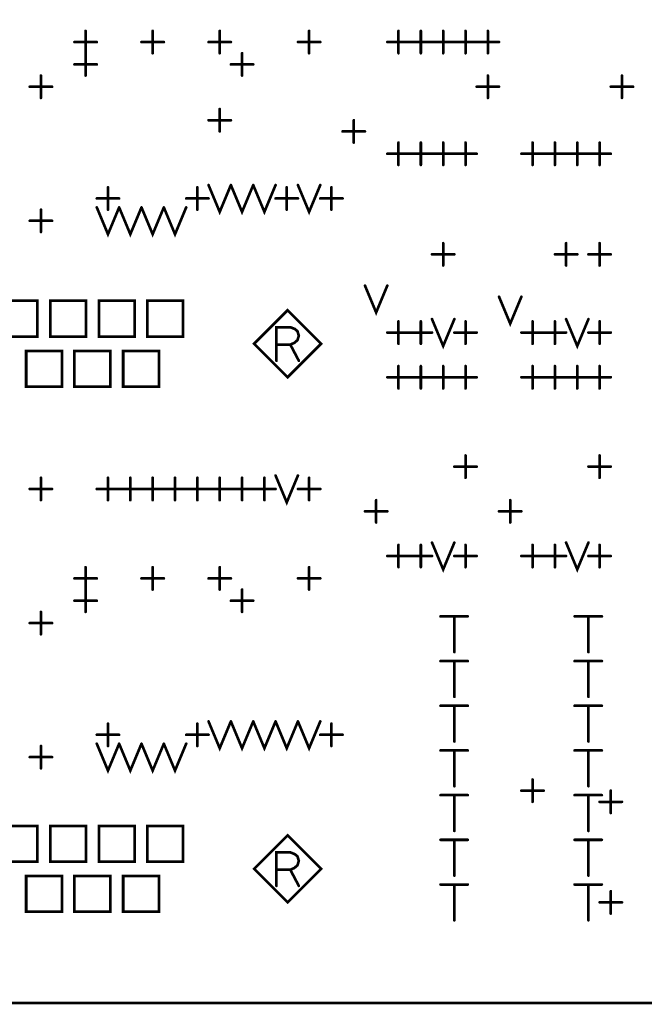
# Model space of a CAD drawing. Extents: x 28 to 61, y 24.9 to 46.
# Tile 13 of 59: x 39.2 to 40.6, y 29.5 to 31.7. Entities that reach past the tile are written whole.
import ezdxf

# ---------------------------------------------------------------- set-up
doc = ezdxf.new("R2010")
doc.units = 0
doc.layers.add('1', color=2, linetype='CONTINUOUS')

msp = doc.modelspace()

# ---------------------------------------------------------------- linework, layer by layer
at = {"layer": '1', "const_width": 0.006}
for points in [[(30.49, 29.465), (47.43, 29.465), (47.43, 32.585), (30.49, 32.585), (30.49, 29.465)], [(39.34, 31.59), (39.34, 31.64)], [(39.49, 31.59), (39.49, 31.64)], [(39.64, 31.59), (39.64, 31.64)], [(39.84, 31.59), (39.84, 31.64)], [(40.04, 31.59), (40.04, 31.64)], [(40.09, 31.59), (40.09, 31.64)], [(40.14, 31.59), (40.14, 31.64)], [(40.19, 31.59), (40.19, 31.64)], [(40.24, 31.59), (40.24, 31.64)], [(39.315, 31.615), (39.365, 31.615)], [(39.465, 31.615), (39.515, 31.615)], [(39.615, 31.615), (39.665, 31.615)], [(39.815, 31.615), (39.865, 31.615)], [(40.015, 31.615), (40.065, 31.615)], [(40.065, 31.615), (40.115, 31.615)], [(40.115, 31.615), (40.165, 31.615)], [(40.165, 31.615), (40.215, 31.615)], [(40.215, 31.615), (40.265, 31.615)], [(39.34, 31.54), (39.34, 31.59)], [(39.69, 31.54), (39.69, 31.59)], [(39.315, 31.565), (39.365, 31.565)], [(39.665, 31.565), (39.715, 31.565)], [(39.24, 31.49), (39.24, 31.54)], [(40.24, 31.49), (40.24, 31.54)], [(40.54, 31.49), (40.54, 31.54)], [(39.215, 31.515), (39.265, 31.515)], [(40.215, 31.515), (40.265, 31.515)], [(40.515, 31.515), (40.565, 31.515)], [(39.64, 31.415), (39.64, 31.465)], [(39.615, 31.44), (39.665, 31.44)], [(39.94, 31.39), (39.94, 31.44)], [(39.915, 31.415), (39.965, 31.415)], [(40.04, 31.34), (40.04, 31.39)], [(40.09, 31.34), (40.09, 31.39)], [(40.14, 31.34), (40.14, 31.39)], [(40.19, 31.34), (40.19, 31.39)], [(40.34, 31.34), (40.34, 31.39)], [(40.39, 31.34), (40.39, 31.39)], [(40.44, 31.34), (40.44, 31.39)], [(40.49, 31.34), (40.49, 31.39)], [(40.015, 31.365), (40.065, 31.365)], [(40.065, 31.365), (40.115, 31.365)], [(40.115, 31.365), (40.165, 31.365)], [(40.165, 31.365), (40.215, 31.365)], [(40.315, 31.365), (40.365, 31.365)], [(40.365, 31.365), (40.415, 31.365)], [(40.415, 31.365), (40.465, 31.365)], [(40.465, 31.365), (40.515, 31.365)], [(39.39, 31.24), (39.39, 31.29)], [(39.59, 31.24), (39.59, 31.29)], [(39.615, 31.295), (39.64, 31.235), (39.665, 31.295)], [(39.665, 31.295), (39.69, 31.235), (39.715, 31.295)], [(39.715, 31.295), (39.74, 31.235), (39.765, 31.295)], [(39.79, 31.24), (39.79, 31.29)], [(39.815, 31.295), (39.84, 31.235), (39.865, 31.295)], [(39.89, 31.24), (39.89, 31.29)], [(39.365, 31.265), (39.415, 31.265)], [(39.565, 31.265), (39.615, 31.265)], [(39.765, 31.265), (39.815, 31.265)], [(39.865, 31.265), (39.915, 31.265)], [(39.24, 31.19), (39.24, 31.24)], [(39.365, 31.245), (39.39, 31.185), (39.415, 31.245)], [(39.415, 31.245), (39.44, 31.185), (39.465, 31.245)], [(39.465, 31.245), (39.49, 31.185), (39.515, 31.245)], [(39.515, 31.245), (39.54, 31.185), (39.565, 31.245)], [(39.215, 31.215), (39.265, 31.215)], [(40.14, 31.115), (40.14, 31.165)], [(40.415, 31.115), (40.415, 31.165)], [(40.49, 31.115), (40.49, 31.165)], [(40.115, 31.14), (40.165, 31.14)], [(40.39, 31.14), (40.44, 31.14)], [(40.465, 31.14), (40.515, 31.14)], [(39.965, 31.07), (39.99, 31.01), (40.015, 31.07)], [(40.265, 31.045), (40.29, 30.985), (40.315, 31.045)], [(39.152, 30.956), (39.232, 30.956), (39.232, 31.036), (39.152, 31.036), (39.152, 30.956)], [(39.261, 30.956), (39.341, 30.956), (39.341, 31.036), (39.261, 31.036), (39.261, 30.956)], [(39.37, 30.956), (39.45, 30.956), (39.45, 31.036), (39.37, 31.036), (39.37, 30.956)], [(39.478, 30.956), (39.558, 30.956), (39.558, 31.036), (39.478, 31.036), (39.478, 30.956)], [(39.867, 30.94), (39.792, 31.015), (39.717, 30.94), (39.792, 30.865), (39.867, 30.94)], [(40.115, 30.995), (40.14, 30.935), (40.165, 30.995)], [(40.415, 30.995), (40.44, 30.935), (40.465, 30.995)], [(39.767, 30.902), (39.767, 30.977), (39.798, 30.977), (39.808, 30.973), (39.814, 30.968), (39.817, 30.958), (39.814, 30.948), (39.807, 30.942), (39.798, 30.938), (39.767, 30.938)], [(40.04, 30.94), (40.04, 30.99)], [(40.09, 30.94), (40.09, 30.99)], [(40.19, 30.94), (40.19, 30.99)], [(40.34, 30.94), (40.34, 30.99)], [(40.39, 30.94), (40.39, 30.99)], [(40.49, 30.94), (40.49, 30.99)], [(40.015, 30.965), (40.065, 30.965)], [(40.065, 30.965), (40.115, 30.965)], [(40.165, 30.965), (40.215, 30.965)], [(40.315, 30.965), (40.365, 30.965)], [(40.365, 30.965), (40.415, 30.965)], [(40.465, 30.965), (40.515, 30.965)], [(39.798, 30.938), (39.817, 30.902)], [(39.207, 30.844), (39.287, 30.844), (39.287, 30.924), (39.207, 30.924), (39.207, 30.844)], [(39.315, 30.844), (39.395, 30.844), (39.395, 30.924), (39.315, 30.924), (39.315, 30.844)], [(39.424, 30.844), (39.504, 30.844), (39.504, 30.924), (39.424, 30.924), (39.424, 30.844)], [(40.04, 30.84), (40.04, 30.89)], [(40.09, 30.84), (40.09, 30.89)], [(40.14, 30.84), (40.14, 30.89)], [(40.19, 30.84), (40.19, 30.89)], [(40.34, 30.84), (40.34, 30.89)], [(40.39, 30.84), (40.39, 30.89)], [(40.44, 30.84), (40.44, 30.89)], [(40.49, 30.84), (40.49, 30.89)], [(40.015, 30.865), (40.065, 30.865)], [(40.065, 30.865), (40.115, 30.865)], [(40.115, 30.865), (40.165, 30.865)], [(40.165, 30.865), (40.215, 30.865)], [(40.315, 30.865), (40.365, 30.865)], [(40.365, 30.865), (40.415, 30.865)], [(40.415, 30.865), (40.465, 30.865)], [(40.465, 30.865), (40.515, 30.865)], [(40.19, 30.64), (40.19, 30.69)], [(40.49, 30.64), (40.49, 30.69)], [(40.165, 30.665), (40.215, 30.665)], [(40.465, 30.665), (40.515, 30.665)], [(39.765, 30.645), (39.79, 30.585), (39.815, 30.645)], [(39.24, 30.59), (39.24, 30.64)], [(39.39, 30.59), (39.39, 30.64)], [(39.44, 30.59), (39.44, 30.64)], [(39.49, 30.59), (39.49, 30.64)], [(39.54, 30.59), (39.54, 30.64)], [(39.59, 30.59), (39.59, 30.64)], [(39.64, 30.59), (39.64, 30.64)], [(39.69, 30.59), (39.69, 30.64)], [(39.74, 30.59), (39.74, 30.64)], [(39.84, 30.59), (39.84, 30.64)], [(39.215, 30.615), (39.265, 30.615)], [(39.365, 30.615), (39.415, 30.615)], [(39.415, 30.615), (39.465, 30.615)], [(39.465, 30.615), (39.515, 30.615)], [(39.515, 30.615), (39.565, 30.615)], [(39.565, 30.615), (39.615, 30.615)], [(39.615, 30.615), (39.665, 30.615)], [(39.665, 30.615), (39.715, 30.615)], [(39.715, 30.615), (39.765, 30.615)], [(39.815, 30.615), (39.865, 30.615)], [(39.99, 30.54), (39.99, 30.59)], [(40.29, 30.54), (40.29, 30.59)], [(39.965, 30.565), (40.015, 30.565)], [(40.265, 30.565), (40.315, 30.565)], [(40.04, 30.44), (40.04, 30.49)], [(40.09, 30.44), (40.09, 30.49)], [(40.115, 30.495), (40.14, 30.435), (40.165, 30.495)], [(40.19, 30.44), (40.19, 30.49)], [(40.34, 30.44), (40.34, 30.49)], [(40.39, 30.44), (40.39, 30.49)], [(40.415, 30.495), (40.44, 30.435), (40.465, 30.495)], [(40.49, 30.44), (40.49, 30.49)], [(40.015, 30.465), (40.065, 30.465)], [(40.065, 30.465), (40.115, 30.465)], [(40.165, 30.465), (40.215, 30.465)], [(40.315, 30.465), (40.365, 30.465)], [(40.365, 30.465), (40.415, 30.465)], [(40.465, 30.465), (40.515, 30.465)], [(39.34, 30.39), (39.34, 30.44)], [(39.49, 30.39), (39.49, 30.44)], [(39.64, 30.39), (39.64, 30.44)], [(39.84, 30.39), (39.84, 30.44)], [(39.315, 30.415), (39.365, 30.415)], [(39.465, 30.415), (39.515, 30.415)], [(39.615, 30.415), (39.665, 30.415)], [(39.815, 30.415), (39.865, 30.415)], [(39.34, 30.34), (39.34, 30.39)], [(39.69, 30.34), (39.69, 30.39)], [(39.315, 30.365), (39.365, 30.365)], [(39.665, 30.365), (39.715, 30.365)], [(39.24, 30.29), (39.24, 30.34)], [(39.215, 30.315), (39.265, 30.315)], [(40.134, 30.33), (40.195, 30.33)], [(40.165, 30.33), (40.165, 30.25)], [(40.434, 30.33), (40.495, 30.33)], [(40.465, 30.33), (40.465, 30.25)], [(40.134, 30.23), (40.195, 30.23)], [(40.165, 30.23), (40.165, 30.15)], [(40.434, 30.23), (40.495, 30.23)], [(40.465, 30.23), (40.465, 30.15)], [(40.134, 30.13), (40.195, 30.13)], [(40.165, 30.13), (40.165, 30.05)], [(40.434, 30.13), (40.495, 30.13)], [(40.465, 30.13), (40.465, 30.05)], [(39.39, 30.04), (39.39, 30.09)], [(39.59, 30.04), (39.59, 30.09)], [(39.615, 30.095), (39.64, 30.035), (39.665, 30.095)], [(39.665, 30.095), (39.69, 30.035), (39.715, 30.095)], [(39.715, 30.095), (39.74, 30.035), (39.765, 30.095)], [(39.765, 30.095), (39.79, 30.035), (39.815, 30.095)], [(39.815, 30.095), (39.84, 30.035), (39.865, 30.095)], [(39.89, 30.04), (39.89, 30.09)], [(39.365, 30.065), (39.415, 30.065)], [(39.565, 30.065), (39.615, 30.065)], [(39.865, 30.065), (39.915, 30.065)], [(39.24, 29.99), (39.24, 30.04)], [(39.365, 30.045), (39.39, 29.985), (39.415, 30.045)], [(39.415, 30.045), (39.44, 29.985), (39.465, 30.045)], [(39.465, 30.045), (39.49, 29.985), (39.515, 30.045)], [(39.515, 30.045), (39.54, 29.985), (39.565, 30.045)], [(40.134, 30.03), (40.195, 30.03)], [(40.165, 30.03), (40.165, 29.95)], [(40.434, 30.03), (40.495, 30.03)], [(40.465, 30.03), (40.465, 29.95)], [(39.215, 30.015), (39.265, 30.015)], [(40.34, 29.915), (40.34, 29.965)], [(40.315, 29.94), (40.365, 29.94)], [(40.515, 29.89), (40.515, 29.94)], [(40.134, 29.93), (40.195, 29.93)], [(40.165, 29.93), (40.165, 29.85)], [(40.434, 29.93), (40.495, 29.93)], [(40.465, 29.93), (40.465, 29.85)], [(40.49, 29.915), (40.54, 29.915)], [(39.152, 29.781), (39.232, 29.781), (39.232, 29.861), (39.152, 29.861), (39.152, 29.781)], [(39.261, 29.781), (39.341, 29.781), (39.341, 29.861), (39.261, 29.861), (39.261, 29.781)], [(39.37, 29.781), (39.45, 29.781), (39.45, 29.861), (39.37, 29.861), (39.37, 29.781)], [(39.478, 29.781), (39.558, 29.781), (39.558, 29.861), (39.478, 29.861), (39.478, 29.781)], [(39.867, 29.765), (39.792, 29.84), (39.717, 29.765), (39.792, 29.69), (39.867, 29.765)], [(40.134, 29.83), (40.195, 29.83)], [(40.165, 29.83), (40.165, 29.75)], [(40.434, 29.83), (40.495, 29.83)], [(40.465, 29.83), (40.465, 29.75)], [(39.767, 29.727), (39.767, 29.802), (39.798, 29.802), (39.808, 29.798), (39.814, 29.793), (39.817, 29.783), (39.814, 29.773), (39.807, 29.767), (39.798, 29.763), (39.767, 29.763)], [(39.798, 29.763), (39.817, 29.727)], [(39.207, 29.669), (39.287, 29.669), (39.287, 29.749), (39.207, 29.749), (39.207, 29.669)], [(39.315, 29.669), (39.395, 29.669), (39.395, 29.749), (39.315, 29.749), (39.315, 29.669)], [(39.424, 29.669), (39.504, 29.669), (39.504, 29.749), (39.424, 29.749), (39.424, 29.669)], [(40.134, 29.73), (40.195, 29.73)], [(40.165, 29.73), (40.165, 29.65)], [(40.434, 29.73), (40.495, 29.73)], [(40.465, 29.73), (40.465, 29.65)], [(40.515, 29.665), (40.515, 29.715)], [(40.49, 29.69), (40.54, 29.69)]]:
    msp.add_lwpolyline(points, dxfattribs=at)
at = {"layer": '1', "const_width": 0.003}
for points in [[(39.3415, 31.64, 1), (39.3385, 31.64, 1)], [(39.4915, 31.64, 1), (39.4885, 31.64, 1)], [(39.6415, 31.64, 1), (39.6385, 31.64, 1)], [(39.8415, 31.64, 1), (39.8385, 31.64, 1)], [(40.0415, 31.64, 1), (40.0385, 31.64, 1)], [(40.0915, 31.64, 1), (40.0885, 31.64, 1)], [(40.1415, 31.64, 1), (40.1385, 31.64, 1)], [(40.1915, 31.64, 1), (40.1885, 31.64, 1)], [(40.2415, 31.64, 1), (40.2385, 31.64, 1)], [(39.3165, 31.615, 1), (39.3135, 31.615, 1)], [(39.3665, 31.615, 1), (39.3635, 31.615, 1)], [(39.4665, 31.615, 1), (39.4635, 31.615, 1)], [(39.5165, 31.615, 1), (39.5135, 31.615, 1)], [(39.6165, 31.615, 1), (39.6135, 31.615, 1)], [(39.6665, 31.615, 1), (39.6635, 31.615, 1)], [(39.8165, 31.615, 1), (39.8135, 31.615, 1)], [(39.8665, 31.615, 1), (39.8635, 31.615, 1)], [(40.0165, 31.615, 1), (40.0135, 31.615, 1)], [(40.0665, 31.615, 1), (40.0635, 31.615, 1)], [(40.0665, 31.615, 1), (40.0635, 31.615, 1)], [(40.1165, 31.615, 1), (40.1135, 31.615, 1)], [(40.1165, 31.615, 1), (40.1135, 31.615, 1)], [(40.1665, 31.615, 1), (40.1635, 31.615, 1)], [(40.1665, 31.615, 1), (40.1635, 31.615, 1)], [(40.2165, 31.615, 1), (40.2135, 31.615, 1)], [(40.2165, 31.615, 1), (40.2135, 31.615, 1)], [(40.2665, 31.615, 1), (40.2635, 31.615, 1)], [(39.3415, 31.59, 1), (39.3385, 31.59, 1)], [(39.3415, 31.59, 1), (39.3385, 31.59, 1)], [(39.4915, 31.59, 1), (39.4885, 31.59, 1)], [(39.6415, 31.59, 1), (39.6385, 31.59, 1)], [(39.6915, 31.59, 1), (39.6885, 31.59, 1)], [(39.8415, 31.59, 1), (39.8385, 31.59, 1)], [(40.0415, 31.59, 1), (40.0385, 31.59, 1)], [(40.0915, 31.59, 1), (40.0885, 31.59, 1)], [(40.1415, 31.59, 1), (40.1385, 31.59, 1)], [(40.1915, 31.59, 1), (40.1885, 31.59, 1)], [(40.2415, 31.59, 1), (40.2385, 31.59, 1)], [(39.3165, 31.565, 1), (39.3135, 31.565, 1)], [(39.3665, 31.565, 1), (39.3635, 31.565, 1)], [(39.6665, 31.565, 1), (39.6635, 31.565, 1)], [(39.7165, 31.565, 1), (39.7135, 31.565, 1)], [(39.2415, 31.54, 1), (39.2385, 31.54, 1)], [(39.3415, 31.54, 1), (39.3385, 31.54, 1)], [(39.6915, 31.54, 1), (39.6885, 31.54, 1)], [(40.2415, 31.54, 1), (40.2385, 31.54, 1)], [(40.5415, 31.54, 1), (40.5385, 31.54, 1)], [(39.2165, 31.515, 1), (39.2135, 31.515, 1)], [(39.2665, 31.515, 1), (39.2635, 31.515, 1)], [(40.2165, 31.515, 1), (40.2135, 31.515, 1)], [(40.2665, 31.515, 1), (40.2635, 31.515, 1)], [(40.5165, 31.515, 1), (40.5135, 31.515, 1)], [(40.5665, 31.515, 1), (40.5635, 31.515, 1)], [(39.2415, 31.49, 1), (39.2385, 31.49, 1)], [(40.2415, 31.49, 1), (40.2385, 31.49, 1)], [(40.5415, 31.49, 1), (40.5385, 31.49, 1)], [(39.6415, 31.465, 1), (39.6385, 31.465, 1)], [(39.6165, 31.44, 1), (39.6135, 31.44, 1)], [(39.6665, 31.44, 1), (39.6635, 31.44, 1)], [(39.9415, 31.44, 1), (39.9385, 31.44, 1)], [(39.6415, 31.415, 1), (39.6385, 31.415, 1)], [(39.9165, 31.415, 1), (39.9135, 31.415, 1)], [(39.9665, 31.415, 1), (39.9635, 31.415, 1)], [(39.9415, 31.39, 1), (39.9385, 31.39, 1)], [(40.0415, 31.39, 1), (40.0385, 31.39, 1)], [(40.0915, 31.39, 1), (40.0885, 31.39, 1)], [(40.1415, 31.39, 1), (40.1385, 31.39, 1)], [(40.1915, 31.39, 1), (40.1885, 31.39, 1)], [(40.3415, 31.39, 1), (40.3385, 31.39, 1)], [(40.3915, 31.39, 1), (40.3885, 31.39, 1)], [(40.4415, 31.39, 1), (40.4385, 31.39, 1)], [(40.4915, 31.39, 1), (40.4885, 31.39, 1)], [(40.0165, 31.365, 1), (40.0135, 31.365, 1)], [(40.0665, 31.365, 1), (40.0635, 31.365, 1)], [(40.0665, 31.365, 1), (40.0635, 31.365, 1)], [(40.1165, 31.365, 1), (40.1135, 31.365, 1)], [(40.1165, 31.365, 1), (40.1135, 31.365, 1)], [(40.1665, 31.365, 1), (40.1635, 31.365, 1)], [(40.1665, 31.365, 1), (40.1635, 31.365, 1)], [(40.2165, 31.365, 1), (40.2135, 31.365, 1)], [(40.3165, 31.365, 1), (40.3135, 31.365, 1)], [(40.3665, 31.365, 1), (40.3635, 31.365, 1)], [(40.3665, 31.365, 1), (40.3635, 31.365, 1)], [(40.4165, 31.365, 1), (40.4135, 31.365, 1)], [(40.4165, 31.365, 1), (40.4135, 31.365, 1)], [(40.4665, 31.365, 1), (40.4635, 31.365, 1)], [(40.4665, 31.365, 1), (40.4635, 31.365, 1)], [(40.5165, 31.365, 1), (40.5135, 31.365, 1)], [(40.0415, 31.34, 1), (40.0385, 31.34, 1)], [(40.0915, 31.34, 1), (40.0885, 31.34, 1)], [(40.1415, 31.34, 1), (40.1385, 31.34, 1)], [(40.1915, 31.34, 1), (40.1885, 31.34, 1)], [(40.3415, 31.34, 1), (40.3385, 31.34, 1)], [(40.3915, 31.34, 1), (40.3885, 31.34, 1)], [(40.4415, 31.34, 1), (40.4385, 31.34, 1)], [(40.4915, 31.34, 1), (40.4885, 31.34, 1)], [(39.3915, 31.29, 1), (39.3885, 31.29, 1)], [(39.5915, 31.29, 1), (39.5885, 31.29, 1)], [(39.6165, 31.295, 1), (39.6135, 31.295, 1)], [(39.6665, 31.295, 1), (39.6635, 31.295, 1)], [(39.6665, 31.295, 1), (39.6635, 31.295, 1)], [(39.7165, 31.295, 1), (39.7135, 31.295, 1)], [(39.7165, 31.295, 1), (39.7135, 31.295, 1)], [(39.7665, 31.295, 1), (39.7635, 31.295, 1)], [(39.7915, 31.29, 1), (39.7885, 31.29, 1)], [(39.8165, 31.295, 1), (39.8135, 31.295, 1)], [(39.8665, 31.295, 1), (39.8635, 31.295, 1)], [(39.8915, 31.29, 1), (39.8885, 31.29, 1)], [(39.3665, 31.265, 1), (39.3635, 31.265, 1)], [(39.4165, 31.265, 1), (39.4135, 31.265, 1)], [(39.5665, 31.265, 1), (39.5635, 31.265, 1)], [(39.6165, 31.265, 1), (39.6135, 31.265, 1)], [(39.7665, 31.265, 1), (39.7635, 31.265, 1)], [(39.8165, 31.265, 1), (39.8135, 31.265, 1)], [(39.8665, 31.265, 1), (39.8635, 31.265, 1)], [(39.9165, 31.265, 1), (39.9135, 31.265, 1)], [(39.2415, 31.24, 1), (39.2385, 31.24, 1)], [(39.3665, 31.245, 1), (39.3635, 31.245, 1)], [(39.3915, 31.24, 1), (39.3885, 31.24, 1)], [(39.4165, 31.245, 1), (39.4135, 31.245, 1)], [(39.4165, 31.245, 1), (39.4135, 31.245, 1)], [(39.4665, 31.245, 1), (39.4635, 31.245, 1)], [(39.4665, 31.245, 1), (39.4635, 31.245, 1)], [(39.5165, 31.245, 1), (39.5135, 31.245, 1)], [(39.5165, 31.245, 1), (39.5135, 31.245, 1)], [(39.5665, 31.245, 1), (39.5635, 31.245, 1)], [(39.5915, 31.24, 1), (39.5885, 31.24, 1)], [(39.7915, 31.24, 1), (39.7885, 31.24, 1)], [(39.8915, 31.24, 1), (39.8885, 31.24, 1)], [(39.2165, 31.215, 1), (39.2135, 31.215, 1)], [(39.2665, 31.215, 1), (39.2635, 31.215, 1)], [(39.2415, 31.19, 1), (39.2385, 31.19, 1)], [(40.1415, 31.165, 1), (40.1385, 31.165, 1)], [(40.4165, 31.165, 1), (40.4135, 31.165, 1)], [(40.4915, 31.165, 1), (40.4885, 31.165, 1)], [(40.1165, 31.14, 1), (40.1135, 31.14, 1)], [(40.1665, 31.14, 1), (40.1635, 31.14, 1)], [(40.3915, 31.14, 1), (40.3885, 31.14, 1)], [(40.4415, 31.14, 1), (40.4385, 31.14, 1)], [(40.4665, 31.14, 1), (40.4635, 31.14, 1)], [(40.5165, 31.14, 1), (40.5135, 31.14, 1)], [(40.1415, 31.115, 1), (40.1385, 31.115, 1)], [(40.4165, 31.115, 1), (40.4135, 31.115, 1)], [(40.4915, 31.115, 1), (40.4885, 31.115, 1)], [(39.9665, 31.07, 1), (39.9635, 31.07, 1)], [(40.0165, 31.07, 1), (40.0135, 31.07, 1)], [(40.2665, 31.045, 1), (40.2635, 31.045, 1)], [(40.3165, 31.045, 1), (40.3135, 31.045, 1)], [(40.1165, 30.995, 1), (40.1135, 30.995, 1)], [(40.1665, 30.995, 1), (40.1635, 30.995, 1)], [(40.4165, 30.995, 1), (40.4135, 30.995, 1)], [(40.4665, 30.995, 1), (40.4635, 30.995, 1)], [(40.0415, 30.99, 1), (40.0385, 30.99, 1)], [(40.0915, 30.99, 1), (40.0885, 30.99, 1)], [(40.1915, 30.99, 1), (40.1885, 30.99, 1)], [(40.3415, 30.99, 1), (40.3385, 30.99, 1)], [(40.3915, 30.99, 1), (40.3885, 30.99, 1)], [(40.4915, 30.99, 1), (40.4885, 30.99, 1)], [(39.2625, 30.956, 1), (39.2595, 30.956, 1)], [(39.2625, 30.956, 1), (39.2595, 30.956, 1)], [(39.3715, 30.956, 1), (39.3685, 30.956, 1)], [(39.3715, 30.956, 1), (39.3685, 30.956, 1)], [(39.4795, 30.956, 1), (39.4765, 30.956, 1)], [(39.4795, 30.956, 1), (39.4765, 30.956, 1)], [(40.0165, 30.965, 1), (40.0135, 30.965, 1)], [(40.0665, 30.965, 1), (40.0635, 30.965, 1)], [(40.0665, 30.965, 1), (40.0635, 30.965, 1)], [(40.1165, 30.965, 1), (40.1135, 30.965, 1)], [(40.1665, 30.965, 1), (40.1635, 30.965, 1)], [(40.2165, 30.965, 1), (40.2135, 30.965, 1)], [(40.3165, 30.965, 1), (40.3135, 30.965, 1)], [(40.3665, 30.965, 1), (40.3635, 30.965, 1)], [(40.3665, 30.965, 1), (40.3635, 30.965, 1)], [(40.4165, 30.965, 1), (40.4135, 30.965, 1)], [(40.4665, 30.965, 1), (40.4635, 30.965, 1)], [(40.5165, 30.965, 1), (40.5135, 30.965, 1)], [(39.7685, 30.938, 1), (39.7655, 30.938, 1)], [(39.7995, 30.938, 1), (39.7965, 30.938, 1)], [(39.8685, 30.94, 1), (39.8655, 30.94, 1)], [(39.8685, 30.94, 1), (39.8655, 30.94, 1)], [(40.0415, 30.94, 1), (40.0385, 30.94, 1)], [(40.0915, 30.94, 1), (40.0885, 30.94, 1)], [(40.1915, 30.94, 1), (40.1885, 30.94, 1)], [(40.3415, 30.94, 1), (40.3385, 30.94, 1)], [(40.3915, 30.94, 1), (40.3885, 30.94, 1)], [(40.4915, 30.94, 1), (40.4885, 30.94, 1)], [(39.7685, 30.902, 1), (39.7655, 30.902, 1)], [(39.8185, 30.902, 1), (39.8155, 30.902, 1)], [(40.0415, 30.89, 1), (40.0385, 30.89, 1)], [(40.0915, 30.89, 1), (40.0885, 30.89, 1)], [(40.1415, 30.89, 1), (40.1385, 30.89, 1)], [(40.1915, 30.89, 1), (40.1885, 30.89, 1)], [(40.3415, 30.89, 1), (40.3385, 30.89, 1)], [(40.3915, 30.89, 1), (40.3885, 30.89, 1)], [(40.4415, 30.89, 1), (40.4385, 30.89, 1)], [(40.4915, 30.89, 1), (40.4885, 30.89, 1)], [(40.0165, 30.865, 1), (40.0135, 30.865, 1)], [(40.0665, 30.865, 1), (40.0635, 30.865, 1)], [(40.0665, 30.865, 1), (40.0635, 30.865, 1)], [(40.1165, 30.865, 1), (40.1135, 30.865, 1)], [(40.1165, 30.865, 1), (40.1135, 30.865, 1)], [(40.1665, 30.865, 1), (40.1635, 30.865, 1)], [(40.1665, 30.865, 1), (40.1635, 30.865, 1)], [(40.2165, 30.865, 1), (40.2135, 30.865, 1)], [(40.3165, 30.865, 1), (40.3135, 30.865, 1)], [(40.3665, 30.865, 1), (40.3635, 30.865, 1)], [(40.3665, 30.865, 1), (40.3635, 30.865, 1)], [(40.4165, 30.865, 1), (40.4135, 30.865, 1)], [(40.4165, 30.865, 1), (40.4135, 30.865, 1)], [(40.4665, 30.865, 1), (40.4635, 30.865, 1)], [(40.4665, 30.865, 1), (40.4635, 30.865, 1)], [(40.5165, 30.865, 1), (40.5135, 30.865, 1)], [(39.2085, 30.844, 1), (39.2055, 30.844, 1)], [(39.2085, 30.844, 1), (39.2055, 30.844, 1)], [(39.3165, 30.844, 1), (39.3135, 30.844, 1)], [(39.3165, 30.844, 1), (39.3135, 30.844, 1)], [(39.4255, 30.844, 1), (39.4225, 30.844, 1)], [(39.4255, 30.844, 1), (39.4225, 30.844, 1)], [(40.0415, 30.84, 1), (40.0385, 30.84, 1)], [(40.0915, 30.84, 1), (40.0885, 30.84, 1)], [(40.1415, 30.84, 1), (40.1385, 30.84, 1)], [(40.1915, 30.84, 1), (40.1885, 30.84, 1)], [(40.3415, 30.84, 1), (40.3385, 30.84, 1)], [(40.3915, 30.84, 1), (40.3885, 30.84, 1)], [(40.4415, 30.84, 1), (40.4385, 30.84, 1)], [(40.4915, 30.84, 1), (40.4885, 30.84, 1)], [(40.1915, 30.69, 1), (40.1885, 30.69, 1)], [(40.4915, 30.69, 1), (40.4885, 30.69, 1)], [(40.1665, 30.665, 1), (40.1635, 30.665, 1)], [(40.2165, 30.665, 1), (40.2135, 30.665, 1)], [(40.4665, 30.665, 1), (40.4635, 30.665, 1)], [(40.5165, 30.665, 1), (40.5135, 30.665, 1)], [(39.7665, 30.645, 1), (39.7635, 30.645, 1)], [(39.8165, 30.645, 1), (39.8135, 30.645, 1)], [(39.2415, 30.64, 1), (39.2385, 30.64, 1)], [(39.3915, 30.64, 1), (39.3885, 30.64, 1)], [(39.4415, 30.64, 1), (39.4385, 30.64, 1)], [(39.4915, 30.64, 1), (39.4885, 30.64, 1)], [(39.5415, 30.64, 1), (39.5385, 30.64, 1)], [(39.5915, 30.64, 1), (39.5885, 30.64, 1)], [(39.6415, 30.64, 1), (39.6385, 30.64, 1)], [(39.6915, 30.64, 1), (39.6885, 30.64, 1)], [(39.7415, 30.64, 1), (39.7385, 30.64, 1)], [(39.8415, 30.64, 1), (39.8385, 30.64, 1)], [(40.1915, 30.64, 1), (40.1885, 30.64, 1)], [(40.4915, 30.64, 1), (40.4885, 30.64, 1)], [(39.2165, 30.615, 1), (39.2135, 30.615, 1)], [(39.2665, 30.615, 1), (39.2635, 30.615, 1)], [(39.3665, 30.615, 1), (39.3635, 30.615, 1)], [(39.4165, 30.615, 1), (39.4135, 30.615, 1)], [(39.4165, 30.615, 1), (39.4135, 30.615, 1)], [(39.4665, 30.615, 1), (39.4635, 30.615, 1)], [(39.4665, 30.615, 1), (39.4635, 30.615, 1)], [(39.5165, 30.615, 1), (39.5135, 30.615, 1)], [(39.5165, 30.615, 1), (39.5135, 30.615, 1)], [(39.5665, 30.615, 1), (39.5635, 30.615, 1)], [(39.5665, 30.615, 1), (39.5635, 30.615, 1)], [(39.6165, 30.615, 1), (39.6135, 30.615, 1)], [(39.6165, 30.615, 1), (39.6135, 30.615, 1)], [(39.6665, 30.615, 1), (39.6635, 30.615, 1)], [(39.6665, 30.615, 1), (39.6635, 30.615, 1)], [(39.7165, 30.615, 1), (39.7135, 30.615, 1)], [(39.7165, 30.615, 1), (39.7135, 30.615, 1)], [(39.7665, 30.615, 1), (39.7635, 30.615, 1)], [(39.8165, 30.615, 1), (39.8135, 30.615, 1)], [(39.8665, 30.615, 1), (39.8635, 30.615, 1)], [(39.2415, 30.59, 1), (39.2385, 30.59, 1)], [(39.3915, 30.59, 1), (39.3885, 30.59, 1)], [(39.4415, 30.59, 1), (39.4385, 30.59, 1)], [(39.4915, 30.59, 1), (39.4885, 30.59, 1)], [(39.5415, 30.59, 1), (39.5385, 30.59, 1)], [(39.5915, 30.59, 1), (39.5885, 30.59, 1)], [(39.6415, 30.59, 1), (39.6385, 30.59, 1)], [(39.6915, 30.59, 1), (39.6885, 30.59, 1)], [(39.7415, 30.59, 1), (39.7385, 30.59, 1)], [(39.8415, 30.59, 1), (39.8385, 30.59, 1)], [(39.9915, 30.59, 1), (39.9885, 30.59, 1)], [(40.2915, 30.59, 1), (40.2885, 30.59, 1)], [(39.9665, 30.565, 1), (39.9635, 30.565, 1)], [(40.0165, 30.565, 1), (40.0135, 30.565, 1)], [(40.2665, 30.565, 1), (40.2635, 30.565, 1)], [(40.3165, 30.565, 1), (40.3135, 30.565, 1)], [(39.9915, 30.54, 1), (39.9885, 30.54, 1)], [(40.2915, 30.54, 1), (40.2885, 30.54, 1)], [(40.0415, 30.49, 1), (40.0385, 30.49, 1)], [(40.0915, 30.49, 1), (40.0885, 30.49, 1)], [(40.1165, 30.495, 1), (40.1135, 30.495, 1)], [(40.1665, 30.495, 1), (40.1635, 30.495, 1)], [(40.1915, 30.49, 1), (40.1885, 30.49, 1)], [(40.3415, 30.49, 1), (40.3385, 30.49, 1)], [(40.3915, 30.49, 1), (40.3885, 30.49, 1)], [(40.4165, 30.495, 1), (40.4135, 30.495, 1)], [(40.4665, 30.495, 1), (40.4635, 30.495, 1)], [(40.4915, 30.49, 1), (40.4885, 30.49, 1)], [(40.0165, 30.465, 1), (40.0135, 30.465, 1)], [(40.0665, 30.465, 1), (40.0635, 30.465, 1)], [(40.0665, 30.465, 1), (40.0635, 30.465, 1)], [(40.1165, 30.465, 1), (40.1135, 30.465, 1)], [(40.1665, 30.465, 1), (40.1635, 30.465, 1)], [(40.2165, 30.465, 1), (40.2135, 30.465, 1)], [(40.3165, 30.465, 1), (40.3135, 30.465, 1)], [(40.3665, 30.465, 1), (40.3635, 30.465, 1)], [(40.3665, 30.465, 1), (40.3635, 30.465, 1)], [(40.4165, 30.465, 1), (40.4135, 30.465, 1)], [(40.4665, 30.465, 1), (40.4635, 30.465, 1)], [(40.5165, 30.465, 1), (40.5135, 30.465, 1)], [(39.3415, 30.44, 1), (39.3385, 30.44, 1)], [(39.4915, 30.44, 1), (39.4885, 30.44, 1)], [(39.6415, 30.44, 1), (39.6385, 30.44, 1)], [(39.8415, 30.44, 1), (39.8385, 30.44, 1)], [(40.0415, 30.44, 1), (40.0385, 30.44, 1)], [(40.0915, 30.44, 1), (40.0885, 30.44, 1)], [(40.1915, 30.44, 1), (40.1885, 30.44, 1)], [(40.3415, 30.44, 1), (40.3385, 30.44, 1)], [(40.3915, 30.44, 1), (40.3885, 30.44, 1)], [(40.4915, 30.44, 1), (40.4885, 30.44, 1)], [(39.3165, 30.415, 1), (39.3135, 30.415, 1)], [(39.3665, 30.415, 1), (39.3635, 30.415, 1)], [(39.4665, 30.415, 1), (39.4635, 30.415, 1)], [(39.5165, 30.415, 1), (39.5135, 30.415, 1)], [(39.6165, 30.415, 1), (39.6135, 30.415, 1)], [(39.6665, 30.415, 1), (39.6635, 30.415, 1)], [(39.8165, 30.415, 1), (39.8135, 30.415, 1)], [(39.8665, 30.415, 1), (39.8635, 30.415, 1)], [(39.3415, 30.39, 1), (39.3385, 30.39, 1)], [(39.3415, 30.39, 1), (39.3385, 30.39, 1)], [(39.4915, 30.39, 1), (39.4885, 30.39, 1)], [(39.6415, 30.39, 1), (39.6385, 30.39, 1)], [(39.6915, 30.39, 1), (39.6885, 30.39, 1)], [(39.8415, 30.39, 1), (39.8385, 30.39, 1)], [(39.3165, 30.365, 1), (39.3135, 30.365, 1)], [(39.3665, 30.365, 1), (39.3635, 30.365, 1)], [(39.6665, 30.365, 1), (39.6635, 30.365, 1)], [(39.7165, 30.365, 1), (39.7135, 30.365, 1)], [(39.2415, 30.34, 1), (39.2385, 30.34, 1)], [(39.3415, 30.34, 1), (39.3385, 30.34, 1)], [(39.6915, 30.34, 1), (39.6885, 30.34, 1)], [(39.2165, 30.315, 1), (39.2135, 30.315, 1)], [(39.2665, 30.315, 1), (39.2635, 30.315, 1)], [(40.1355, 30.33, 1), (40.1325, 30.33, 1)], [(40.1665, 30.33, 1), (40.1635, 30.33, 1)], [(40.1965, 30.33, 1), (40.1935, 30.33, 1)], [(40.4355, 30.33, 1), (40.4325, 30.33, 1)], [(40.4665, 30.33, 1), (40.4635, 30.33, 1)], [(40.4965, 30.33, 1), (40.4935, 30.33, 1)], [(39.2415, 30.29, 1), (39.2385, 30.29, 1)], [(40.1665, 30.25, 1), (40.1635, 30.25, 1)], [(40.4665, 30.25, 1), (40.4635, 30.25, 1)], [(40.1355, 30.23, 1), (40.1325, 30.23, 1)], [(40.1665, 30.23, 1), (40.1635, 30.23, 1)], [(40.1965, 30.23, 1), (40.1935, 30.23, 1)], [(40.4355, 30.23, 1), (40.4325, 30.23, 1)], [(40.4665, 30.23, 1), (40.4635, 30.23, 1)], [(40.4965, 30.23, 1), (40.4935, 30.23, 1)], [(40.1665, 30.15, 1), (40.1635, 30.15, 1)], [(40.4665, 30.15, 1), (40.4635, 30.15, 1)], [(40.1355, 30.13, 1), (40.1325, 30.13, 1)], [(40.1665, 30.13, 1), (40.1635, 30.13, 1)], [(40.1965, 30.13, 1), (40.1935, 30.13, 1)], [(40.4355, 30.13, 1), (40.4325, 30.13, 1)], [(40.4665, 30.13, 1), (40.4635, 30.13, 1)], [(40.4965, 30.13, 1), (40.4935, 30.13, 1)], [(39.3915, 30.09, 1), (39.3885, 30.09, 1)], [(39.5915, 30.09, 1), (39.5885, 30.09, 1)], [(39.6165, 30.095, 1), (39.6135, 30.095, 1)], [(39.6665, 30.095, 1), (39.6635, 30.095, 1)], [(39.6665, 30.095, 1), (39.6635, 30.095, 1)], [(39.7165, 30.095, 1), (39.7135, 30.095, 1)], [(39.7165, 30.095, 1), (39.7135, 30.095, 1)], [(39.7665, 30.095, 1), (39.7635, 30.095, 1)], [(39.7665, 30.095, 1), (39.7635, 30.095, 1)], [(39.8165, 30.095, 1), (39.8135, 30.095, 1)], [(39.8165, 30.095, 1), (39.8135, 30.095, 1)], [(39.8665, 30.095, 1), (39.8635, 30.095, 1)], [(39.8915, 30.09, 1), (39.8885, 30.09, 1)], [(39.3665, 30.065, 1), (39.3635, 30.065, 1)], [(39.4165, 30.065, 1), (39.4135, 30.065, 1)], [(39.5665, 30.065, 1), (39.5635, 30.065, 1)], [(39.6165, 30.065, 1), (39.6135, 30.065, 1)], [(39.8665, 30.065, 1), (39.8635, 30.065, 1)], [(39.9165, 30.065, 1), (39.9135, 30.065, 1)], [(40.1665, 30.05, 1), (40.1635, 30.05, 1)], [(40.4665, 30.05, 1), (40.4635, 30.05, 1)], [(39.2415, 30.04, 1), (39.2385, 30.04, 1)], [(39.3665, 30.045, 1), (39.3635, 30.045, 1)], [(39.3915, 30.04, 1), (39.3885, 30.04, 1)], [(39.4165, 30.045, 1), (39.4135, 30.045, 1)], [(39.4165, 30.045, 1), (39.4135, 30.045, 1)], [(39.4665, 30.045, 1), (39.4635, 30.045, 1)], [(39.4665, 30.045, 1), (39.4635, 30.045, 1)], [(39.5165, 30.045, 1), (39.5135, 30.045, 1)], [(39.5165, 30.045, 1), (39.5135, 30.045, 1)], [(39.5665, 30.045, 1), (39.5635, 30.045, 1)], [(39.5915, 30.04, 1), (39.5885, 30.04, 1)], [(39.8915, 30.04, 1), (39.8885, 30.04, 1)], [(40.1355, 30.03, 1), (40.1325, 30.03, 1)], [(40.1665, 30.03, 1), (40.1635, 30.03, 1)], [(40.1965, 30.03, 1), (40.1935, 30.03, 1)], [(40.4355, 30.03, 1), (40.4325, 30.03, 1)], [(40.4665, 30.03, 1), (40.4635, 30.03, 1)], [(40.4965, 30.03, 1), (40.4935, 30.03, 1)], [(39.2165, 30.015, 1), (39.2135, 30.015, 1)], [(39.2665, 30.015, 1), (39.2635, 30.015, 1)], [(39.2415, 29.99, 1), (39.2385, 29.99, 1)], [(40.3415, 29.965, 1), (40.3385, 29.965, 1)], [(40.1665, 29.95, 1), (40.1635, 29.95, 1)], [(40.3165, 29.94, 1), (40.3135, 29.94, 1)], [(40.3665, 29.94, 1), (40.3635, 29.94, 1)], [(40.4665, 29.95, 1), (40.4635, 29.95, 1)], [(40.5165, 29.94, 1), (40.5135, 29.94, 1)], [(40.1355, 29.93, 1), (40.1325, 29.93, 1)], [(40.1665, 29.93, 1), (40.1635, 29.93, 1)], [(40.1965, 29.93, 1), (40.1935, 29.93, 1)], [(40.3415, 29.915, 1), (40.3385, 29.915, 1)], [(40.4355, 29.93, 1), (40.4325, 29.93, 1)], [(40.4665, 29.93, 1), (40.4635, 29.93, 1)], [(40.4915, 29.915, 1), (40.4885, 29.915, 1)], [(40.4965, 29.93, 1), (40.4935, 29.93, 1)], [(40.5415, 29.915, 1), (40.5385, 29.915, 1)], [(40.5165, 29.89, 1), (40.5135, 29.89, 1)], [(40.1665, 29.85, 1), (40.1635, 29.85, 1)], [(40.4665, 29.85, 1), (40.4635, 29.85, 1)], [(40.1355, 29.83, 1), (40.1325, 29.83, 1)], [(40.1665, 29.83, 1), (40.1635, 29.83, 1)], [(40.1965, 29.83, 1), (40.1935, 29.83, 1)], [(40.4355, 29.83, 1), (40.4325, 29.83, 1)], [(40.4665, 29.83, 1), (40.4635, 29.83, 1)], [(40.4965, 29.83, 1), (40.4935, 29.83, 1)], [(39.2625, 29.781, 1), (39.2595, 29.781, 1)], [(39.2625, 29.781, 1), (39.2595, 29.781, 1)], [(39.3715, 29.781, 1), (39.3685, 29.781, 1)], [(39.3715, 29.781, 1), (39.3685, 29.781, 1)], [(39.4795, 29.781, 1), (39.4765, 29.781, 1)], [(39.4795, 29.781, 1), (39.4765, 29.781, 1)], [(39.7685, 29.763, 1), (39.7655, 29.763, 1)], [(39.7995, 29.763, 1), (39.7965, 29.763, 1)], [(39.8685, 29.765, 1), (39.8655, 29.765, 1)], [(39.8685, 29.765, 1), (39.8655, 29.765, 1)], [(40.1665, 29.75, 1), (40.1635, 29.75, 1)], [(40.4665, 29.75, 1), (40.4635, 29.75, 1)], [(39.7685, 29.727, 1), (39.7655, 29.727, 1)], [(39.8185, 29.727, 1), (39.8155, 29.727, 1)], [(40.1355, 29.73, 1), (40.1325, 29.73, 1)], [(40.1665, 29.73, 1), (40.1635, 29.73, 1)], [(40.1965, 29.73, 1), (40.1935, 29.73, 1)], [(40.4355, 29.73, 1), (40.4325, 29.73, 1)], [(40.4665, 29.73, 1), (40.4635, 29.73, 1)], [(40.4965, 29.73, 1), (40.4935, 29.73, 1)], [(40.5165, 29.715, 1), (40.5135, 29.715, 1)], [(40.4915, 29.69, 1), (40.4885, 29.69, 1)], [(40.5415, 29.69, 1), (40.5385, 29.69, 1)], [(39.2085, 29.669, 1), (39.2055, 29.669, 1)], [(39.2085, 29.669, 1), (39.2055, 29.669, 1)], [(39.3165, 29.669, 1), (39.3135, 29.669, 1)], [(39.3165, 29.669, 1), (39.3135, 29.669, 1)], [(39.4255, 29.669, 1), (39.4225, 29.669, 1)], [(39.4255, 29.669, 1), (39.4225, 29.669, 1)], [(40.1665, 29.65, 1), (40.1635, 29.65, 1)], [(40.4665, 29.65, 1), (40.4635, 29.65, 1)], [(40.5165, 29.665, 1), (40.5135, 29.665, 1)]]:
    msp.add_lwpolyline(points, format="xyb", close=True, dxfattribs=at)

doc.saveas('drawing.dxf')
